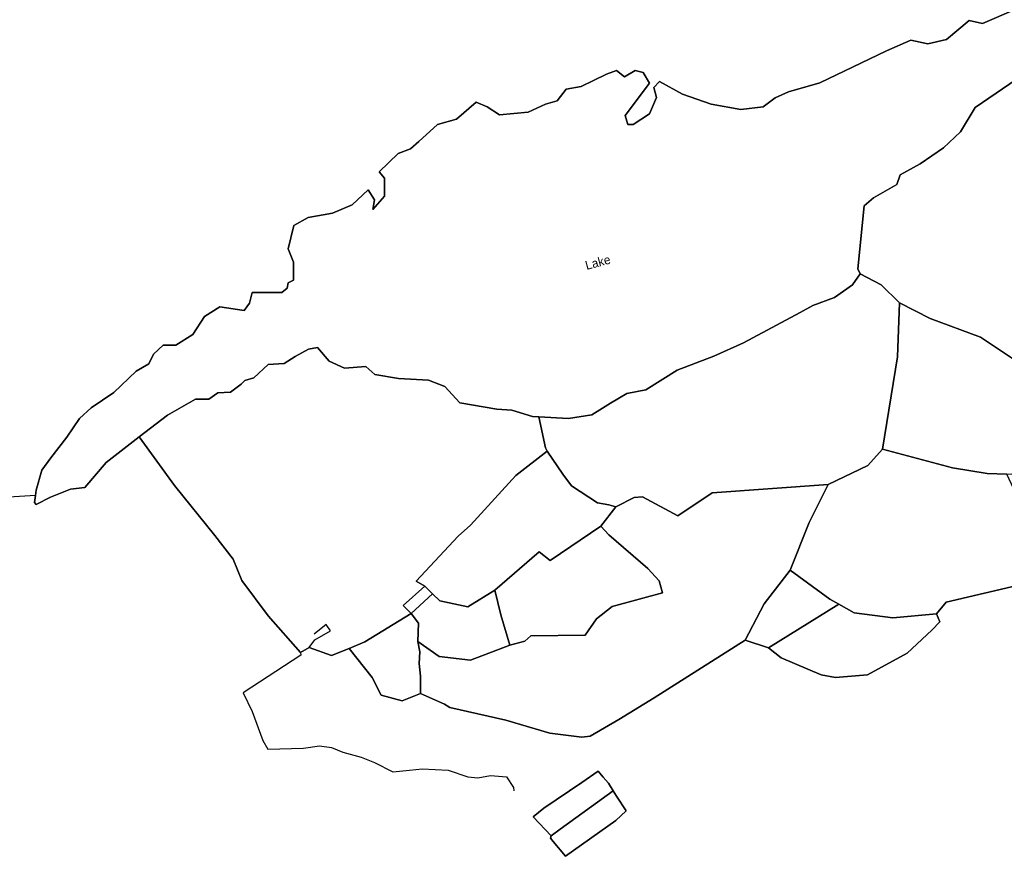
# Model space of a CAD drawing. Extents: x 463979 to 467979, y 555064 to 557157.
# Tile 16 of 82: x 465438 to 465832, y 555204 to 555539. Entities that reach past the tile are written whole.
import ezdxf

# ---------------------------------------------------------------- set-up
doc = ezdxf.new("R2010")
doc.units = 0
doc.header["$MEASUREMENT"] = 0
doc.layers.add('OS MAP', color=7, linetype='Continuous')

msp = doc.modelspace()

# ---------------------------------------------------------------- linework, layer by layer
at = {"layer": 'OS MAP'}
for p, q in [((465670.48, 555336.12), (465676.5, 555343.93)), ((465603.02, 555309.01), (465594.46, 555301.19)), ((465599.94, 555312.13), (465603.02, 555309.01)), ((465737.58, 555287.41), (465765.79, 555304.88)), ((465728.34, 555290.45), (465737.58, 555287.41)), ((465550.1, 555285.58), (465553.57, 555287.61))]:
    msp.add_line(p, q, dxfattribs=at)
for points in [[(465854.95, 555316.58), (465808.84, 555305.75), (465804.93, 555301.04), (465806.24, 555297.9), (465803.11, 555294.49), (465793.19, 555285.33), (465777.25, 555276.67), (465764.44, 555275.61), (465758.69, 555276.64), (465742.73, 555283.42), (465737.58, 555287.41), (465728.34, 555290.45), (465691.83, 555267.44), (465677.66, 555258.71), (465666.17, 555252.03), (465662.77, 555251.65), (465649.95, 555253.2), (465632.42, 555258.4), (465609.93, 555263.59), (465607.84, 555264.9), (465598.16, 555269.07), (465590.84, 555266.18), (465582.47, 555268.52), (465578.8, 555275.57), (465569.56, 555287.23), (465562.49, 555284.32), (465553.57, 555287.61), (465550.1, 555285.58), (465537.18, 555300.24), (465526.61, 555314.41), (465523.17, 555322.94), (465515.79, 555332.5), (465499.68, 555352.47), (465485.45, 555372), (465472.29, 555361.69), (465463.63, 555351.66), (465457.88, 555350.96), (465449.96, 555347.75), (465444.2, 555344.9), (465443.48, 555345.62), (465443.9, 555348.51), (465444.22, 555350.65), (465446.4, 555358.55), (465450.02, 555363.56), (465456.51, 555371.81), (465461.57, 555379.34), (465466.26, 555383.64), (465475.27, 555389.71), (465484.29, 555398.31), (465489.33, 555401.16), (465491.14, 555405.11), (465495.11, 555408.69), (465500.14, 555408.67), (465506.98, 555412.96), (465511.68, 555420.13), (465517.81, 555424.06), (465527.51, 555422.59), (465529.67, 555425.46), (465530.77, 555429.77), (465542.63, 555429.73), (465544.79, 555431.52), (465545.16, 555433.67), (465547.32, 555434.74), (465547.34, 555441.93), (465545.21, 555447.33), (465547.4, 555456.67), (465553.16, 555459.88), (465562.87, 555461.64), (465570.79, 555464.85), (465577.28, 555470.94), (465579.78, 555466.97), (465579.05, 555463.02), (465583.74, 555468.4), (465583.77, 555475.59), (465581.62, 555478.11), (465589.22, 555485.42), (465594.23, 555487.41), (465597.48, 555490.27), (465605.05, 555497.07), (465612.61, 555499.2), (465620.54, 555506.01), (465624.85, 555504.19), (465629.87, 555500.94), (465641.38, 555501.98), (465648.22, 555505.19), (465652.89, 555506.61), (465656.5, 555511.27), (465662.62, 555512.32), (465672.7, 555517.32), (465676.66, 555518.74), (465679.89, 555516.21), (465684.21, 555518.72), (465687.44, 555517.99), (465689.94, 555513.66), (465680.19, 555500.76), (465681.26, 555497.16), (465683.41, 555497.15), (465689.9, 555501.44), (465692.8, 555507.9), (465691.73, 555511.86), (465693.9, 555514.37), (465703.22, 555509.3), (465714.71, 555505.31), (465726.57, 555503.11), (465735.56, 555504.16), (465740.24, 555507.73), (465745.64, 555510.23), (465758.23, 555513.78), (465761.84, 555515.56), (465767.96, 555518.42), (465784.88, 555526.62), (465794.6, 555530.9), (465801.42, 555529.44), (465808.98, 555531.21), (465817.99, 555538.72), (465823.38, 555537.63), (465836.7, 555543.33)], [(465854.95, 555316.58), (465808.84, 555305.75), (465804.93, 555301.04), (465806.24, 555297.9), (465803.11, 555294.49), (465793.19, 555285.33), (465777.25, 555276.67), (465764.44, 555275.61), (465758.69, 555276.64), (465742.73, 555283.42), (465737.58, 555287.41), (465728.34, 555290.45), (465691.83, 555267.44), (465677.66, 555258.71), (465666.17, 555252.03), (465662.77, 555251.65), (465649.95, 555253.2), (465632.42, 555258.4), (465609.93, 555263.59), (465607.84, 555264.9), (465598.16, 555269.07), (465590.84, 555266.18), (465582.47, 555268.52), (465578.8, 555275.57), (465569.56, 555287.23), (465562.49, 555284.32), (465553.57, 555287.61), (465550.1, 555285.58), (465537.18, 555300.24), (465526.61, 555314.41), (465523.17, 555322.94), (465515.79, 555332.5), (465499.68, 555352.47), (465485.45, 555372), (465472.29, 555361.69), (465463.63, 555351.66), (465457.88, 555350.96), (465449.96, 555347.75), (465444.2, 555344.9), (465443.48, 555345.62), (465443.9, 555348.51), (465444.22, 555350.65), (465446.4, 555358.55), (465450.02, 555363.56), (465456.51, 555371.81), (465461.57, 555379.34), (465466.26, 555383.64), (465475.27, 555389.71), (465484.29, 555398.31), (465489.33, 555401.16), (465491.14, 555405.11), (465495.11, 555408.69), (465500.14, 555408.67), (465506.98, 555412.96), (465511.68, 555420.13), (465517.81, 555424.06), (465527.51, 555422.59), (465529.67, 555425.46), (465530.77, 555429.77), (465542.63, 555429.73), (465544.79, 555431.52), (465545.16, 555433.67), (465547.32, 555434.74), (465547.34, 555441.93), (465545.21, 555447.33), (465547.4, 555456.67), (465553.16, 555459.88), (465562.87, 555461.64), (465570.79, 555464.85), (465577.28, 555470.94), (465579.78, 555466.97), (465579.05, 555463.02), (465583.74, 555468.4), (465583.77, 555475.59), (465581.62, 555478.11), (465589.22, 555485.42), (465594.23, 555487.41), (465597.48, 555490.27), (465605.05, 555497.07), (465612.61, 555499.2), (465620.54, 555506.01), (465624.85, 555504.19), (465629.87, 555500.94), (465641.38, 555501.98), (465648.22, 555505.19), (465652.89, 555506.61), (465656.5, 555511.27), (465662.62, 555512.32), (465672.7, 555517.32), (465676.66, 555518.74), (465679.89, 555516.21), (465684.21, 555518.72), (465687.44, 555517.99), (465689.94, 555513.66), (465680.19, 555500.76), (465681.26, 555497.16), (465683.41, 555497.15), (465689.9, 555501.44), (465692.8, 555507.9), (465691.73, 555511.86), (465693.9, 555514.37), (465703.22, 555509.3), (465714.71, 555505.31), (465726.57, 555503.11), (465735.56, 555504.16), (465740.24, 555507.73), (465745.64, 555510.23), (465758.23, 555513.78), (465761.84, 555515.56), (465767.96, 555518.42), (465784.88, 555526.62), (465794.6, 555530.9), (465801.42, 555529.44), (465808.98, 555531.21), (465817.99, 555538.72), (465823.38, 555537.63), (465836.7, 555543.33)], [(465836.7, 555543.33), (465823.38, 555537.63), (465817.99, 555538.72), (465808.98, 555531.21), (465801.42, 555529.44), (465794.6, 555530.9), (465784.88, 555526.62), (465767.96, 555518.42), (465761.84, 555515.56), (465758.23, 555513.78), (465745.64, 555510.23), (465740.24, 555507.73), (465735.56, 555504.16), (465726.57, 555503.11), (465714.71, 555505.31), (465703.22, 555509.3), (465693.9, 555514.37), (465691.73, 555511.86), (465692.8, 555507.9), (465689.9, 555501.44), (465683.41, 555497.15), (465681.26, 555497.16), (465680.19, 555500.76), (465689.94, 555513.66), (465687.44, 555517.99), (465684.21, 555518.72), (465679.89, 555516.21), (465676.66, 555518.74), (465672.7, 555517.32), (465662.62, 555512.32), (465656.5, 555511.27), (465652.89, 555506.61), (465648.22, 555505.19), (465641.38, 555501.98), (465629.87, 555500.94), (465624.85, 555504.19), (465620.54, 555506.01), (465612.61, 555499.2), (465605.05, 555497.07), (465597.48, 555490.27), (465594.23, 555487.41), (465589.22, 555485.42), (465581.62, 555478.11), (465583.77, 555475.59), (465583.74, 555468.4), (465579.05, 555463.02), (465579.78, 555466.97), (465577.28, 555470.94), (465570.79, 555464.85), (465562.87, 555461.64), (465553.16, 555459.88), (465547.4, 555456.67), (465545.21, 555447.33), (465547.34, 555441.93), (465547.32, 555434.74), (465545.16, 555433.67), (465544.79, 555431.52), (465542.63, 555429.73), (465530.77, 555429.77), (465529.67, 555425.46), (465527.51, 555422.59), (465517.81, 555424.06), (465511.68, 555420.13), (465506.98, 555412.96), (465500.14, 555408.67), (465495.11, 555408.69), (465491.14, 555405.11), (465489.33, 555401.16), (465484.29, 555398.31), (465475.27, 555389.71), (465466.26, 555383.64), (465461.57, 555379.34), (465456.51, 555371.81), (465450.02, 555363.56), (465446.4, 555358.55), (465444.22, 555350.65), (465443.9, 555348.51), (465443.48, 555345.62), (465444.2, 555344.9), (465449.96, 555347.75), (465457.88, 555350.96), (465463.63, 555351.66), (465472.29, 555361.69), (465485.45, 555372), (465496.8, 555380.65), (465507.97, 555387.08), (465513.36, 555387.06), (465516.96, 555389.56), (465522, 555389.91), (465526.32, 555393.12), (465527.77, 555394.56), (465531.36, 555395.62), (465537.13, 555400.99), (465543.6, 555401.33), (465547.93, 555404.19), (465553.33, 555407.05), (465556.93, 555407.75), (465561.58, 555402.34), (465567.68, 555399.45), (465576.31, 555400.13), (465579.89, 555396.89), (465589.43, 555395.33), (465601.45, 555394.65), (465607.91, 555392.11), (465614, 555385.62), (465628.73, 555383.05), (465634.84, 555382.67), (465643.09, 555380.12), (465645.59, 555379.99), (465657.47, 555379.35), (465666.82, 555380.76), (465674.38, 555385.41), (465680.87, 555389.33), (465688.42, 555390.75), (465701.03, 555398.61), (465715.79, 555404.31), (465727.67, 555409.66), (465750.36, 555421.79), (465755.4, 555424.65), (465764.04, 555427.85), (465771.24, 555432.86), (465774.35, 555437.21)], [(465774.35, 555437.21), (465773.42, 555439.32), (465776.03, 555464.47), (465779.64, 555467.7), (465789, 555473.05), (465790.45, 555477), (465798.38, 555481.29), (465807.74, 555487.72), (465814.6, 555494.17), (465820.38, 555503.85), (465839.84, 555517.08), (465853.54, 555528.53), (465864.71, 555535.32), (465865.07, 555537.12), (465867.97, 555543.22)], [(465839.84, 555517.08), (465820.38, 555503.85), (465814.6, 555494.17), (465807.74, 555487.72), (465798.38, 555481.29), (465790.45, 555477), (465789, 555473.05), (465779.64, 555467.7), (465776.03, 555464.47), (465773.42, 555439.32), (465774.35, 555437.21), (465782.83, 555432.84), (465790.06, 555425.68), (465802.38, 555419.31), (465822.53, 555411.93), (465840.62, 555399.82)], [(465839.84, 555517.08), (465820.38, 555503.85), (465814.6, 555494.17), (465807.74, 555487.72), (465798.38, 555481.29), (465790.45, 555477), (465789, 555473.05), (465779.64, 555467.7), (465776.03, 555464.47), (465773.42, 555439.32), (465774.35, 555437.21), (465782.83, 555432.84), (465790.06, 555425.68), (465802.38, 555419.31), (465822.53, 555411.93), (465840.62, 555399.82)], [(465645.59, 555379.99), (465648.28, 555367.62), (465649.01, 555366.24), (465655.28, 555357.02), (465658.68, 555352.31), (465669.15, 555345.53), (465673.71, 555344.76), (465676.5, 555343.93), (465683.79, 555347.65), (465687.19, 555347.91), (465701.28, 555340.36), (465715.06, 555349.56), (465761.56, 555352.87), (465777.38, 555360.5), (465783.37, 555367.05), (465789.34, 555404.03), (465790.06, 555425.68), (465782.83, 555432.84), (465774.35, 555437.21), (465771.24, 555432.86), (465764.04, 555427.85), (465755.4, 555424.65), (465750.36, 555421.79), (465727.67, 555409.66), (465715.79, 555404.31), (465701.03, 555398.61), (465688.42, 555390.75), (465680.87, 555389.33), (465674.38, 555385.41), (465666.82, 555380.76), (465657.47, 555379.35), (465645.59, 555379.99)], [(465645.59, 555379.99), (465648.28, 555367.62), (465649.01, 555366.24), (465655.28, 555357.02), (465658.68, 555352.31), (465669.15, 555345.53), (465673.71, 555344.76), (465676.5, 555343.93), (465683.79, 555347.65), (465687.19, 555347.91), (465701.28, 555340.36), (465715.06, 555349.56), (465761.56, 555352.87), (465777.38, 555360.5), (465783.37, 555367.05), (465789.34, 555404.03), (465790.06, 555425.68), (465782.83, 555432.84), (465774.35, 555437.21), (465771.24, 555432.86), (465764.04, 555427.85), (465755.4, 555424.65), (465750.36, 555421.79), (465727.67, 555409.66), (465715.79, 555404.31), (465701.03, 555398.61), (465688.42, 555390.75), (465680.87, 555389.33), (465674.38, 555385.41), (465666.82, 555380.76), (465657.47, 555379.35), (465645.59, 555379.99)], [(465774.35, 555437.21), (465782.83, 555432.84), (465790.06, 555425.68)], [(465867.2, 555393.01), (465864.14, 555392.91), (465856.28, 555394.15), (465840.62, 555399.82), (465822.53, 555411.93), (465802.38, 555419.31), (465790.06, 555425.68), (465789.34, 555404.03), (465783.37, 555367.05), (465811.36, 555359.5), (465825.25, 555357.34), (465833.18, 555356.97), (465861.33, 555358.87), (465867.2, 555393.01)], [(465790.06, 555425.68), (465789.34, 555404.03), (465783.37, 555367.05)], [(465867.2, 555393.01), (465864.14, 555392.91), (465856.28, 555394.15), (465840.62, 555399.82), (465822.53, 555411.93), (465802.38, 555419.31), (465790.06, 555425.68), (465789.34, 555404.03), (465783.37, 555367.05), (465811.36, 555359.5), (465825.25, 555357.34), (465833.18, 555356.97), (465861.33, 555358.87), (465867.2, 555393.01)], [(465867.2, 555393.01), (465864.14, 555392.91), (465856.28, 555394.15), (465840.62, 555399.82), (465822.53, 555411.93), (465802.38, 555419.31), (465790.06, 555425.68)], [(465485.45, 555372), (465499.68, 555352.47), (465515.79, 555332.5), (465523.17, 555322.94), (465526.61, 555314.41), (465537.18, 555300.24), (465550.1, 555285.58), (465553.57, 555287.61), (465562.49, 555284.32), (465569.56, 555287.23), (465575.89, 555289.83), (465594.46, 555301.19), (465591.3, 555304.35), (465599.94, 555312.13), (465596.45, 555314.19), (465613.22, 555332.11), (465618.18, 555336.56), (465636.45, 555356.46), (465649.01, 555366.24), (465648.28, 555367.62), (465645.59, 555379.99), (465643.09, 555380.12), (465634.84, 555382.67), (465628.73, 555383.05), (465614, 555385.62), (465607.91, 555392.11), (465601.45, 555394.65), (465589.43, 555395.33), (465579.89, 555396.89), (465576.31, 555400.13), (465567.68, 555399.45), (465561.58, 555402.34), (465556.93, 555407.75), (465553.33, 555407.05), (465547.93, 555404.19), (465543.6, 555401.33), (465537.13, 555400.99), (465531.36, 555395.62), (465527.77, 555394.56), (465526.32, 555393.12), (465522, 555389.91), (465516.96, 555389.56), (465513.36, 555387.06), (465507.97, 555387.08), (465496.8, 555380.65), (465485.45, 555372)], [(465485.45, 555372), (465499.68, 555352.47), (465515.79, 555332.5), (465523.17, 555322.94), (465526.61, 555314.41), (465537.18, 555300.24), (465550.1, 555285.58), (465553.57, 555287.61), (465562.49, 555284.32), (465569.56, 555287.23), (465575.89, 555289.83), (465594.46, 555301.19), (465591.3, 555304.35), (465599.94, 555312.13), (465596.45, 555314.19), (465613.22, 555332.11), (465618.18, 555336.56), (465636.45, 555356.46), (465649.01, 555366.24), (465648.28, 555367.62), (465645.59, 555379.99), (465643.09, 555380.12), (465634.84, 555382.67), (465628.73, 555383.05), (465614, 555385.62), (465607.91, 555392.11), (465601.45, 555394.65), (465589.43, 555395.33), (465579.89, 555396.89), (465576.31, 555400.13), (465567.68, 555399.45), (465561.58, 555402.34), (465556.93, 555407.75), (465553.33, 555407.05), (465547.93, 555404.19), (465543.6, 555401.33), (465537.13, 555400.99), (465531.36, 555395.62), (465527.77, 555394.56), (465526.32, 555393.12), (465522, 555389.91), (465516.96, 555389.56), (465513.36, 555387.06), (465507.97, 555387.08), (465496.8, 555380.65), (465485.45, 555372)], [(465649.01, 555366.24), (465648.28, 555367.62), (465645.59, 555379.99)], [(465485.45, 555372), (465499.68, 555352.47), (465515.79, 555332.5), (465523.17, 555322.94), (465526.61, 555314.41), (465537.18, 555300.24), (465550.1, 555285.58)], [(465676.5, 555343.93), (465673.71, 555344.76), (465669.15, 555345.53), (465658.68, 555352.31), (465655.28, 555357.02), (465649.01, 555366.24), (465636.45, 555356.46), (465618.18, 555336.56), (465613.22, 555332.11), (465596.45, 555314.19), (465599.94, 555312.13), (465603.02, 555309.01), (465605.94, 555306.21), (465617.19, 555303.87), (465628.03, 555310.52), (465645.8, 555325.95), (465650.13, 555322.36), (465670.48, 555336.12), (465676.5, 555343.93)], [(465649.01, 555366.24), (465636.45, 555356.46), (465618.18, 555336.56), (465613.22, 555332.11), (465596.45, 555314.19), (465599.94, 555312.13)], [(465676.5, 555343.93), (465673.71, 555344.76), (465669.15, 555345.53), (465658.68, 555352.31), (465655.28, 555357.02), (465649.01, 555366.24), (465636.45, 555356.46), (465618.18, 555336.56), (465613.22, 555332.11), (465596.45, 555314.19), (465599.94, 555312.13), (465603.02, 555309.01), (465605.94, 555306.21), (465617.19, 555303.87), (465628.03, 555310.52), (465645.8, 555325.95), (465650.13, 555322.36), (465670.48, 555336.12), (465676.5, 555343.93)], [(465676.5, 555343.93), (465673.71, 555344.76), (465669.15, 555345.53), (465658.68, 555352.31), (465655.28, 555357.02), (465649.01, 555366.24)], [(465746.36, 555318.53), (465762.16, 555306.88), (465765.79, 555304.88), (465772.01, 555301.46), (465787.41, 555299.44), (465804.93, 555301.04), (465808.84, 555305.75), (465854.95, 555316.58), (465851.82, 555327.13), (465850.21, 555334.02), (465850.98, 555339.78), (465842.25, 555340.87), (465838.98, 555344.69), (465837.71, 555347.3), (465833.18, 555356.97), (465825.25, 555357.34), (465811.36, 555359.5), (465783.37, 555367.05), (465777.38, 555360.5), (465761.56, 555352.87), (465753.93, 555337.59), (465746.36, 555318.53)], [(465746.36, 555318.53), (465762.16, 555306.88), (465765.79, 555304.88), (465772.01, 555301.46), (465787.41, 555299.44), (465804.93, 555301.04), (465808.84, 555305.75), (465854.95, 555316.58), (465851.82, 555327.13), (465850.21, 555334.02), (465850.98, 555339.78), (465842.25, 555340.87), (465838.98, 555344.69), (465837.71, 555347.3), (465833.18, 555356.97), (465825.25, 555357.34), (465811.36, 555359.5), (465783.37, 555367.05), (465777.38, 555360.5), (465761.56, 555352.87), (465753.93, 555337.59), (465746.36, 555318.53)], [(465783.37, 555367.05), (465777.38, 555360.5), (465761.56, 555352.87)], [(465783.37, 555367.05), (465811.36, 555359.5), (465825.25, 555357.34), (465833.18, 555356.97)], [(465598.16, 555269.07), (465607.84, 555264.9), (465609.93, 555263.59), (465632.42, 555258.4), (465649.95, 555253.2), (465662.77, 555251.65), (465666.17, 555252.03), (465677.66, 555258.71), (465691.83, 555267.44), (465728.34, 555290.45), (465735.89, 555305.11), (465746.36, 555318.53), (465753.93, 555337.59), (465761.56, 555352.87), (465715.06, 555349.56), (465701.28, 555340.36), (465687.19, 555347.91), (465683.79, 555347.65), (465676.5, 555343.93), (465670.48, 555336.12), (465673.62, 555332.73), (465689.33, 555319.16), (465693.81, 555314.3), (465695.1, 555309.49), (465674.97, 555303.96), (465668.71, 555298.99), (465664.15, 555292.56), (465642.46, 555292.21), (465640.03, 555290.13), (465633.95, 555288.47), (465618.27, 555282.43), (465605.71, 555283.98), (465597.08, 555289.98), (465597.87, 555285.8), (465597.61, 555281.09), (465598.14, 555276.13), (465598.16, 555269.07)], [(465598.16, 555269.07), (465607.84, 555264.9), (465609.93, 555263.59), (465632.42, 555258.4), (465649.95, 555253.2), (465662.77, 555251.65), (465666.17, 555252.03), (465677.66, 555258.71), (465691.83, 555267.44), (465728.34, 555290.45), (465735.89, 555305.11), (465746.36, 555318.53), (465753.93, 555337.59), (465761.56, 555352.87), (465715.06, 555349.56), (465701.28, 555340.36), (465687.19, 555347.91), (465683.79, 555347.65), (465676.5, 555343.93), (465670.48, 555336.12), (465673.62, 555332.73), (465689.33, 555319.16), (465693.81, 555314.3), (465695.1, 555309.49), (465674.97, 555303.96), (465668.71, 555298.99), (465664.15, 555292.56), (465642.46, 555292.21), (465640.03, 555290.13), (465633.95, 555288.47), (465618.27, 555282.43), (465605.71, 555283.98), (465597.08, 555289.98), (465597.87, 555285.8), (465597.61, 555281.09), (465598.14, 555276.13), (465598.16, 555269.07)], [(465676.5, 555343.93), (465683.79, 555347.65), (465687.19, 555347.91), (465701.28, 555340.36), (465715.06, 555349.56), (465761.56, 555352.87)], [(465761.56, 555352.87), (465753.93, 555337.59), (465746.36, 555318.53)], [(465443.9, 555348.51), (465433.24, 555347.79)], [(465633.95, 555288.47), (465640.03, 555290.13), (465642.46, 555292.21), (465664.15, 555292.56), (465668.71, 555298.99), (465674.97, 555303.96), (465695.1, 555309.49), (465693.81, 555314.3), (465689.33, 555319.16), (465673.62, 555332.73), (465670.48, 555336.12), (465650.13, 555322.36), (465645.8, 555325.95), (465628.03, 555310.52), (465630.39, 555300.64), (465633.95, 555288.47)], [(465670.48, 555336.12), (465650.13, 555322.36), (465645.8, 555325.95), (465628.03, 555310.52)], [(465633.95, 555288.47), (465640.03, 555290.13), (465642.46, 555292.21), (465664.15, 555292.56), (465668.71, 555298.99), (465674.97, 555303.96), (465695.1, 555309.49), (465693.81, 555314.3), (465689.33, 555319.16), (465673.62, 555332.73), (465670.48, 555336.12), (465650.13, 555322.36), (465645.8, 555325.95), (465628.03, 555310.52), (465630.39, 555300.64), (465633.95, 555288.47)], [(465633.95, 555288.47), (465640.03, 555290.13), (465642.46, 555292.21), (465664.15, 555292.56), (465668.71, 555298.99), (465674.97, 555303.96), (465695.1, 555309.49), (465693.81, 555314.3), (465689.33, 555319.16), (465673.62, 555332.73), (465670.48, 555336.12)], [(465728.34, 555290.45), (465737.58, 555287.41), (465765.79, 555304.88), (465762.16, 555306.88), (465746.36, 555318.53), (465735.89, 555305.11), (465728.34, 555290.45)], [(465746.36, 555318.53), (465735.89, 555305.11), (465728.34, 555290.45)], [(465728.34, 555290.45), (465737.58, 555287.41), (465765.79, 555304.88), (465762.16, 555306.88), (465746.36, 555318.53), (465735.89, 555305.11), (465728.34, 555290.45)], [(465765.79, 555304.88), (465762.16, 555306.88), (465746.36, 555318.53)], [(465804.93, 555301.04), (465808.84, 555305.75), (465854.95, 555316.58)], [(465594.46, 555301.19), (465603.02, 555309.01), (465599.94, 555312.13), (465591.3, 555304.35), (465594.46, 555301.19)], [(465594.46, 555301.19), (465591.3, 555304.35), (465599.94, 555312.13)], [(465594.46, 555301.19), (465603.02, 555309.01), (465599.94, 555312.13), (465591.3, 555304.35), (465594.46, 555301.19)], [(465594.46, 555301.19), (465597.33, 555297.31), (465597.08, 555289.98), (465605.71, 555283.98), (465618.27, 555282.43), (465633.95, 555288.47), (465630.39, 555300.64), (465628.03, 555310.52), (465617.19, 555303.87), (465605.94, 555306.21), (465603.02, 555309.01), (465594.46, 555301.19)], [(465594.46, 555301.19), (465597.33, 555297.31), (465597.08, 555289.98), (465605.71, 555283.98), (465618.27, 555282.43), (465633.95, 555288.47), (465630.39, 555300.64), (465628.03, 555310.52), (465617.19, 555303.87), (465605.94, 555306.21), (465603.02, 555309.01), (465594.46, 555301.19)], [(465603.02, 555309.01), (465605.94, 555306.21), (465617.19, 555303.87), (465628.03, 555310.52)], [(465628.03, 555310.52), (465630.39, 555300.64), (465633.95, 555288.47)], [(465737.58, 555287.41), (465742.73, 555283.42), (465758.69, 555276.64), (465764.44, 555275.61), (465777.25, 555276.67), (465793.19, 555285.33), (465803.11, 555294.49), (465806.24, 555297.9), (465804.93, 555301.04), (465787.41, 555299.44), (465772.01, 555301.46), (465765.79, 555304.88), (465737.58, 555287.41)], [(465737.58, 555287.41), (465742.73, 555283.42), (465758.69, 555276.64), (465764.44, 555275.61), (465777.25, 555276.67), (465793.19, 555285.33), (465803.11, 555294.49), (465806.24, 555297.9), (465804.93, 555301.04), (465787.41, 555299.44), (465772.01, 555301.46), (465765.79, 555304.88), (465737.58, 555287.41)], [(465804.93, 555301.04), (465787.41, 555299.44), (465772.01, 555301.46), (465765.79, 555304.88)], [(465569.56, 555287.23), (465578.8, 555275.57), (465582.47, 555268.52), (465590.84, 555266.18), (465598.16, 555269.07), (465598.14, 555276.13), (465597.61, 555281.09), (465597.87, 555285.8), (465597.08, 555289.98), (465597.33, 555297.31), (465594.46, 555301.19), (465575.89, 555289.83), (465569.56, 555287.23)], [(465569.56, 555287.23), (465575.89, 555289.83), (465594.46, 555301.19)], [(465569.56, 555287.23), (465578.8, 555275.57), (465582.47, 555268.52), (465590.84, 555266.18), (465598.16, 555269.07), (465598.14, 555276.13), (465597.61, 555281.09), (465597.87, 555285.8), (465597.08, 555289.98), (465597.33, 555297.31), (465594.46, 555301.19), (465575.89, 555289.83), (465569.56, 555287.23)], [(465594.46, 555301.19), (465597.33, 555297.31), (465597.08, 555289.98)], [(465737.58, 555287.41), (465742.73, 555283.42), (465758.69, 555276.64), (465764.44, 555275.61), (465777.25, 555276.67), (465793.19, 555285.33), (465803.11, 555294.49), (465806.24, 555297.9), (465804.93, 555301.04)], [(465553.57, 555287.61), (465555.79, 555290.68), (465562.16, 555294.21), (465560.39, 555296.76), (465555.55, 555292.96)], [(465598.16, 555269.07), (465598.14, 555276.13), (465597.61, 555281.09), (465597.87, 555285.8), (465597.08, 555289.98)], [(465597.08, 555289.98), (465605.71, 555283.98), (465618.27, 555282.43), (465633.95, 555288.47)], [(465728.34, 555290.45), (465691.83, 555267.44), (465677.66, 555258.71), (465666.17, 555252.03), (465662.77, 555251.65), (465649.95, 555253.2), (465632.42, 555258.4), (465609.93, 555263.59), (465607.84, 555264.9), (465598.16, 555269.07)], [(465550.1, 555285.58), (465550.21, 555284.52), (465527.15, 555269.45), (465530.72, 555261.97), (465535.07, 555250.24), (465537.08, 555246.78), (465551.32, 555247.23), (465557.67, 555248.23), (465562.5, 555247.45), (465567.07, 555245.65), (465574.43, 555243.59), (465579.76, 555241.54), (465587.12, 555237.7), (465593.73, 555238.44), (465598.82, 555238.93), (465609.23, 555238.38), (465617.1, 555235.81), (465621.17, 555235.29), (465626.26, 555236.29), (465632.61, 555235.76), (465635.39, 555231.43), (465635.64, 555230.16)], [(465553.57, 555287.61), (465562.49, 555284.32), (465569.56, 555287.23)], [(465598.16, 555269.07), (465590.84, 555266.18), (465582.47, 555268.52), (465578.8, 555275.57), (465569.56, 555287.23)], [(465675.43, 555230.1), (465673.5, 555233.21), (465671.37, 555235.68), (465669.33, 555238.06), (465662.77, 555233.45), (465647.66, 555223.24), (465643.38, 555219.75), (465650.54, 555212.15)], [(465650.54, 555212.15), (465643.38, 555219.75), (465647.66, 555223.24), (465662.77, 555233.45), (465669.33, 555238.06), (465671.37, 555235.68), (465673.5, 555233.21), (465675.43, 555230.1), (465676.74, 555227.98), (465680.59, 555222.13), (465676.42, 555218.2), (465656.29, 555203.91), (465651.32, 555209.88), (465650.24, 555211.18), (465650.54, 555212.15)], [(465675.43, 555230.1), (465673.5, 555233.21), (465671.37, 555235.68), (465669.33, 555238.06), (465662.77, 555233.45), (465647.66, 555223.24), (465643.38, 555219.75), (465650.54, 555212.15), (465654.13, 555214.73), (465675.43, 555230.1)], [(465650.54, 555212.15), (465650.24, 555211.18), (465651.32, 555209.88), (465656.29, 555203.91), (465676.42, 555218.2), (465680.59, 555222.13), (465676.74, 555227.98), (465675.43, 555230.1)], [(465675.43, 555230.1), (465654.13, 555214.73), (465650.54, 555212.15), (465650.24, 555211.18), (465651.32, 555209.88), (465656.29, 555203.91), (465676.42, 555218.2), (465680.59, 555222.13), (465676.74, 555227.98), (465675.43, 555230.1)], [(465650.54, 555212.15), (465654.13, 555214.73), (465675.43, 555230.1)]]:
    msp.add_lwpolyline(points, dxfattribs=at)
msp.add_circle((465443.9, 555348.51), 0.0699, dxfattribs=at)

# ---------------------------------------------------------------- texts
msp.add_text('Lake', height=3.528, rotation=15.0003, dxfattribs=at).set_placement((465664.76, 555438.83))

doc.saveas('drawing.dxf')
